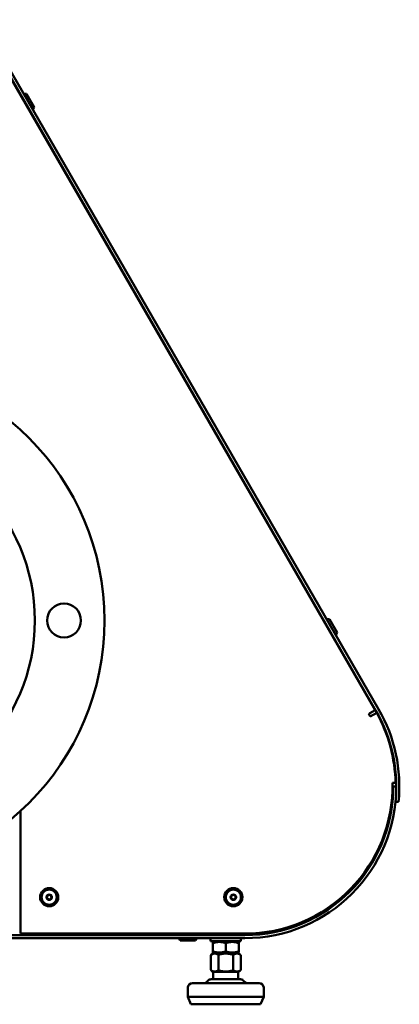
# Model space of a CAD drawing. Header units: millimetres. Extents: x 90 to 4407, y 90 to 14716.
# Tile 16 of 32: x 1872 to 2122, y 1874 to 2523. Entities that reach past the tile are written whole.
import ezdxf

# ---------------------------------------------------------------- set-up
doc = ezdxf.new("R2010")
doc.units = ezdxf.units.MM
doc.header["$LTSCALE"] = 15
doc.layers.add('Etroit visible (ISO)', color=7, linetype='Continuous', lineweight=35)
doc.layers.add('Visible (ISO)', color=7, linetype='Continuous', lineweight=50)

msp = doc.modelspace()

# ---------------------------------------------------------------- linework, layer by layer
at = {"layer": 'Etroit visible (ISO)'}
for p, q in [((1874.52, 2470.01), (1874.3, 2469.89)), ((1876.32, 2466.39), (1876.54, 2466.51)), ((2074.52, 2123.6), (2074.3, 2123.48)), ((2076.32, 2119.98), (2076.54, 2120.1))]:
    msp.add_line(p, q, dxfattribs=at)
at = {"layer": 'Visible (ISO)'}
for p, q in [((1843.84, 2522.64), (2106.28, 2068.09)), ((2106.78, 2067.73), (1844.28, 2522.39)), ((2108.51, 2068.73), (1846.01, 2523.39)), ((1876.14, 2474.39), (1874.26, 2474.46)), ((1876.14, 2474.39), (1881.14, 2465.73)), ((1874.28, 2470.43), (1874.06, 2470.3)), ((1876.78, 2466.1), (1876.56, 2465.97)), ((1881.14, 2465.73), (1880.26, 2464.07)), ((2074.28, 2124.02), (2074.06, 2123.89)), ((2076.14, 2127.98), (2074.26, 2128.05)), ((2076.14, 2127.98), (2081.14, 2119.32)), ((2076.78, 2119.69), (2076.56, 2119.56)), ((2081.14, 2119.32), (2080.26, 2117.66)), ((2101.95, 2065.59), (2102.81, 2066.09)), ((2102.95, 2063.86), (2101.95, 2065.59)), ((2102.81, 2066.09), (2106.28, 2068.09)), ((2107.26, 2066.35), (2102.95, 2063.86)), ((2119.65, 2020.09), (2117.66, 2020.09)), ((2118.17, 2017.73), (2120.17, 2017.73)), ((2121.66, 2007.53), (2119.67, 2007.73)), ((1872.17, 2001.56), (1872.17, 1920.73)), ((2020.17, 1919.73), (1495.17, 1919.73)), ((1495.17, 1917.73), (2020.17, 1917.73)), ((2020.17, 1920.73), (1872.17, 1920.73)), ((1977.67, 1916.13), (1976.67, 1917.73)), ((1987.67, 1916.13), (1977.67, 1916.13)), ((1978.92, 1919.73), (1979.17, 1920.23)), ((1979.17, 1920.73), (1979.17, 1920.23)), ((1979.17, 1920.23), (1982.67, 1920.23)), ((1982.67, 1920.73), (1982.67, 1920.23)), ((1982.67, 1920.23), (1982.67, 1919.73)), ((1982.67, 1920.23), (1986.17, 1920.23)), ((1986.17, 1920.73), (1986.17, 1920.23)), ((1986.17, 1920.23), (1986.42, 1919.73)), ((1987.67, 1916.13), (1988.67, 1917.73)), ((1997.67, 1915.73), (1997.67, 1917.73)), ((2017.67, 1915.73), (1997.67, 1915.73)), ((2000.02, 1915.73), (1999.17, 1915.23)), ((2001.17, 1920.43), (2000.77, 1919.73)), ((2001.17, 1920.73), (2001.17, 1920.43)), ((2001.17, 1920.43), (2007.67, 1920.43)), ((2007.67, 1920.73), (2007.67, 1920.43)), ((2007.67, 1920.43), (2014.17, 1920.43)), ((2007.67, 1920.43), (2007.67, 1919.73)), ((2014.17, 1920.73), (2014.17, 1920.43)), ((2014.57, 1919.73), (2014.17, 1920.43)), ((2015.32, 1915.73), (2016.17, 1915.23)), ((2017.67, 1915.73), (2017.67, 1917.73)), ((1999.17, 1915.23), (1999.17, 1914.48)), ((1999.17, 1914.48), (1999.17, 1908.98)), ((1999.17, 1908.98), (1999.17, 1908.22)), ((2007.67, 1914.48), (2007.67, 1908.98)), ((2016.17, 1914.48), (2016.17, 1915.23)), ((2016.17, 1914.48), (2016.17, 1908.98)), ((2016.17, 1908.22), (2016.17, 1908.98)), ((1997.86, 1896.98), (1997.86, 1906.36)), ((1999.42, 1907.73), (1998.26, 1907.05)), ((2000.02, 1907.73), (1999.17, 1908.22)), ((2015.92, 1907.73), (1999.42, 1907.73)), ((2002.77, 1896.98), (2002.77, 1906.36)), ((2012.58, 1906.36), (2012.58, 1896.98)), ((2015.32, 1907.73), (2016.17, 1908.22)), ((2015.92, 1907.73), (2017.09, 1907.05)), ((2017.49, 1896.98), (2017.49, 1906.36)), ((1999.42, 1895.61), (1998.26, 1896.28)), ((2015.92, 1895.61), (2017.09, 1896.28)), ((1996.12, 1889.9), (1994.46, 1888.38)), ((2017.37, 1890.62), (1997.98, 1890.62)), ((2015.92, 1895.61), (1999.42, 1895.61)), ((1999.42, 1890.62), (1999.42, 1895.61)), ((2015.92, 1890.62), (2015.92, 1895.61)), ((2019.22, 1889.9), (2020.89, 1888.38)), ((1982.67, 1885.12), (1982.67, 1879.12)), ((1985.67, 1888.12), (2029.67, 1888.12)), ((2032.67, 1885.12), (2032.67, 1879.12)), ((1982.67, 1879.12), (2032.67, 1879.12)), ((1984.67, 1874.12), (1982.67, 1879.12)), ((2030.67, 1874.12), (2032.67, 1879.12)), ((1984.67, 1874.12), (2030.67, 1874.12))]:
    msp.add_line(p, q, dxfattribs=at)
for centre, radius in [((1757.68, 2127.23), 170), ((1757.68, 2127.23), 124), ((1900.93, 2127.25), 11.2), ((1891.17, 1944.73), 6), ((1891.17, 1944.73), 5), ((2012.67, 1944.73), 6), ((2012.67, 1944.73), 5), ((1891.17, 1944.73), 1.8), ((1891.17, 1944.73), 1.5), ((2012.67, 1944.73), 1.8), ((2012.67, 1944.73), 1.5)]:
    msp.add_circle(centre, radius, dxfattribs=at)
for centre, radius, start, end in [((1900.93, 2127.25), 11.2, 270.00311, 89.99689), ((2020.17, 2017.73), 100, 354.26083, 30), ((2019.67, 2018.09), 100, 1.14599, 28.85401), ((2020.17, 2017.73), 102, 354.26083, 30), ((2020.17, 2018.23), 97.5, 270, 1.09654), ((2020.17, 2017.73), 100, 270, 0), ((2020.17, 2017.73), 98, 270, 0), ((1997.98, 1887.87), 2.75, 90, 132.39801), ((2017.37, 1887.87), 2.75, 47.60199, 90), ((1985.67, 1885.12), 3, 90, 180), ((1993.79, 1889.12), 1, 270, 312.39801), ((2021.56, 1889.12), 1, 227.60199, 270), ((2029.67, 1885.12), 3, 0, 90)]:
    msp.add_arc(centre, radius, start, end, dxfattribs=at)
for points, weights in [([(1889.43, 1945.14), (1890.05, 1945.79), (1890.66, 1946.44)], [1.00305832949, 1.15823199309, 1.00305832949]), ([(1889.94, 1943.43), (1889.69, 1944.28), (1889.43, 1945.14)], [1.00305832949, 1.15823199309, 1.00305832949]), ([(1891.68, 1943.01), (1890.81, 1943.22), (1889.94, 1943.43)], [1.00305832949, 1.15823199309, 1.00305832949]), ([(1890.66, 1946.44), (1891.53, 1946.23), (1892.4, 1946.03)], [1.00305832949, 1.15823199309, 1.00305832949]), ([(1892.91, 1944.31), (1892.3, 1943.66), (1891.68, 1943.01)], [1.00305832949, 1.15823199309, 1.00305832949]), ([(1892.4, 1946.03), (1892.66, 1945.17), (1892.91, 1944.31)], [1.00305832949, 1.15823199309, 1.00305832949]), ([(2010.89, 1944.58), (2011.27, 1945.39), (2011.65, 1946.2)], [1.00305832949, 1.15823199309, 1.00305832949]), ([(2011.91, 1943.11), (2011.4, 1943.84), (2010.89, 1944.58)], [1.00305832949, 1.15823199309, 1.00305832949]), ([(2011.65, 1946.2), (2012.55, 1946.27), (2013.44, 1946.34)], [1.00305832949, 1.15823199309, 1.00305832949]), ([(2013.69, 1943.25), (2012.8, 1943.18), (2011.91, 1943.11)], [1.00305832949, 1.15823199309, 1.00305832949]), ([(2013.44, 1946.34), (2013.95, 1945.61), (2014.46, 1944.87)], [1.00305832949, 1.15823199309, 1.00305832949]), ([(2014.46, 1944.87), (2014.08, 1944.06), (2013.69, 1943.25)], [1.00305832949, 1.15823199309, 1.00305832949]), ([(1999.17, 1914.48), (2003.42, 1915.89), (2007.67, 1914.48)], [1.0210235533, 1.1789764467, 1.0210235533]), ([(2007.67, 1908.98), (2003.42, 1907.56), (1999.17, 1908.98)], [1.0210235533, 1.1789764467, 1.0210235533]), ([(2007.67, 1914.48), (2011.92, 1915.89), (2016.17, 1914.48)], [1.0210235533, 1.1789764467, 1.0210235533]), ([(2016.17, 1908.98), (2011.92, 1907.56), (2007.67, 1908.98)], [1.0210235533, 1.1789764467, 1.0210235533]), ([(1998.29, 1907.05), (2000.31, 1908.06), (2002.34, 1907.05)], [1, 1.10764117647, 1]), ([(2003.62, 1907.05), (2007.67, 1908.06), (2011.72, 1907.05)], [1, 1.10764117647, 1]), ([(2013.01, 1907.05), (2015.03, 1908.06), (2017.06, 1907.05)], [1, 1.10764117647, 1]), ([(2002.34, 1896.28), (2000.31, 1895.28), (1998.29, 1896.28)], [1, 1.10764117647, 1]), ([(2011.72, 1896.28), (2007.67, 1895.28), (2003.62, 1896.28)], [1, 1.10764117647, 1]), ([(2017.06, 1896.28), (2015.03, 1895.28), (2013.01, 1896.28)], [1, 1.10764117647, 1])]:
    msp.add_rational_spline(points, weights, degree=2, dxfattribs=at)
for points, knots in [([(1997.86, 1906.36), (1997.86, 1906.4), (1997.86, 1906.44), (1997.87, 1906.51), (1997.88, 1906.55), (1997.92, 1906.68), (1997.97, 1906.77), (1998.09, 1906.93), (1998.19, 1907), (1998.28, 1907.05), (1998.28, 1907.05), (1998.29, 1907.05)], [-1.4781383, -1.4781383, -1.4781383, -1.4781383, -1.4675487, -1.4675487, -1.4557774, -1.4557774, -1.4229531, -1.4229531, -1.3695377, -1.3695377, -1.3666834, -1.3666834, -1.3666834, -1.3666834]), ([(2002.34, 1907.05), (2002.34, 1907.05), (2002.35, 1907.05), (2002.44, 1907), (2002.54, 1906.93), (2002.66, 1906.77), (2002.71, 1906.68), (2002.74, 1906.55), (2002.75, 1906.51), (2002.76, 1906.44), (2002.77, 1906.4), (2002.77, 1906.36)], [-0.6041676, -0.6041676, -0.6041676, -0.6041676, -0.6013133, -0.6013133, -0.5478979, -0.5478979, -0.5150736, -0.5150736, -0.5033024, -0.5033024, -0.4927128, -0.4927128, -0.4927128, -0.4927128]), ([(2002.77, 1906.36), (2002.77, 1906.4), (2002.77, 1906.44), (2002.79, 1906.51), (2002.81, 1906.55), (2002.89, 1906.68), (2002.98, 1906.77), (2003.22, 1906.93), (2003.42, 1907), (2003.61, 1907.05), (2003.62, 1907.05), (2003.62, 1907.05)], [-1.4781383, -1.4781383, -1.4781383, -1.4781383, -1.4675487, -1.4675487, -1.4557774, -1.4557774, -1.4229531, -1.4229531, -1.3695377, -1.3695377, -1.3666834, -1.3666834, -1.3666834, -1.3666834]), ([(2011.72, 1907.05), (2011.73, 1907.05), (2011.74, 1907.05), (2011.92, 1907), (2012.12, 1906.93), (2012.36, 1906.77), (2012.46, 1906.68), (2012.54, 1906.55), (2012.55, 1906.51), (2012.57, 1906.44), (2012.58, 1906.4), (2012.58, 1906.36)], [-0.6041676, -0.6041676, -0.6041676, -0.6041676, -0.6013133, -0.6013133, -0.5478979, -0.5478979, -0.5150736, -0.5150736, -0.5033024, -0.5033024, -0.4927128, -0.4927128, -0.4927128, -0.4927128]), ([(2012.58, 1906.36), (2012.58, 1906.4), (2012.58, 1906.44), (2012.59, 1906.51), (2012.6, 1906.55), (2012.64, 1906.68), (2012.69, 1906.77), (2012.81, 1906.93), (2012.91, 1907), (2013, 1907.05), (2013.01, 1907.05), (2013.01, 1907.05)], [-1.4781383, -1.4781383, -1.4781383, -1.4781383, -1.4675487, -1.4675487, -1.4557774, -1.4557774, -1.4229531, -1.4229531, -1.3695377, -1.3695377, -1.3666834, -1.3666834, -1.3666834, -1.3666834]), ([(2017.06, 1907.05), (2017.06, 1907.05), (2017.07, 1907.05), (2017.16, 1907), (2017.26, 1906.93), (2017.38, 1906.77), (2017.43, 1906.68), (2017.47, 1906.55), (2017.48, 1906.51), (2017.49, 1906.44), (2017.49, 1906.4), (2017.49, 1906.36)], [-0.6041676, -0.6041676, -0.6041676, -0.6041676, -0.6013133, -0.6013133, -0.5478979, -0.5478979, -0.5150736, -0.5150736, -0.5033024, -0.5033024, -0.4927128, -0.4927128, -0.4927128, -0.4927128]), ([(1998.29, 1896.28), (1998.28, 1896.29), (1998.28, 1896.29), (1998.19, 1896.33), (1998.09, 1896.41), (1997.97, 1896.57), (1997.92, 1896.66), (1997.88, 1896.78), (1997.87, 1896.83), (1997.86, 1896.9), (1997.86, 1896.94), (1997.86, 1896.98)], [-1.5895932, -1.5895932, -1.5895932, -1.5895932, -1.5867388, -1.5867388, -1.5333235, -1.5333235, -1.5004991, -1.5004991, -1.4887279, -1.4887279, -1.4781383, -1.4781383, -1.4781383, -1.4781383]), ([(2002.77, 1896.98), (2002.77, 1896.94), (2002.76, 1896.9), (2002.75, 1896.83), (2002.74, 1896.78), (2002.71, 1896.66), (2002.66, 1896.57), (2002.54, 1896.41), (2002.44, 1896.33), (2002.35, 1896.29), (2002.34, 1896.29), (2002.34, 1896.28)], [-0.4927128, -0.4927128, -0.4927128, -0.4927128, -0.4821232, -0.4821232, -0.4703519, -0.4703519, -0.4375276, -0.4375276, -0.3841122, -0.3841122, -0.3812579, -0.3812579, -0.3812579, -0.3812579]), ([(2003.62, 1896.28), (2003.62, 1896.29), (2003.61, 1896.29), (2003.42, 1896.33), (2003.22, 1896.41), (2002.98, 1896.57), (2002.89, 1896.66), (2002.81, 1896.78), (2002.79, 1896.83), (2002.77, 1896.9), (2002.77, 1896.94), (2002.77, 1896.98)], [-1.5895932, -1.5895932, -1.5895932, -1.5895932, -1.5867388, -1.5867388, -1.5333235, -1.5333235, -1.5004991, -1.5004991, -1.4887279, -1.4887279, -1.4781383, -1.4781383, -1.4781383, -1.4781383]), ([(2012.58, 1896.98), (2012.58, 1896.94), (2012.57, 1896.9), (2012.55, 1896.83), (2012.54, 1896.78), (2012.46, 1896.66), (2012.36, 1896.57), (2012.12, 1896.41), (2011.92, 1896.33), (2011.74, 1896.29), (2011.73, 1896.29), (2011.72, 1896.28)], [-0.4927128, -0.4927128, -0.4927128, -0.4927128, -0.4821232, -0.4821232, -0.4703519, -0.4703519, -0.4375276, -0.4375276, -0.3841122, -0.3841122, -0.3812579, -0.3812579, -0.3812579, -0.3812579]), ([(2013.01, 1896.28), (2013.01, 1896.29), (2013, 1896.29), (2012.91, 1896.33), (2012.81, 1896.41), (2012.69, 1896.57), (2012.64, 1896.66), (2012.6, 1896.78), (2012.59, 1896.83), (2012.58, 1896.9), (2012.58, 1896.94), (2012.58, 1896.98)], [-1.5895932, -1.5895932, -1.5895932, -1.5895932, -1.5867388, -1.5867388, -1.5333235, -1.5333235, -1.5004991, -1.5004991, -1.4887279, -1.4887279, -1.4781383, -1.4781383, -1.4781383, -1.4781383]), ([(2017.49, 1896.98), (2017.49, 1896.94), (2017.49, 1896.9), (2017.48, 1896.83), (2017.47, 1896.78), (2017.43, 1896.66), (2017.38, 1896.57), (2017.26, 1896.41), (2017.16, 1896.33), (2017.07, 1896.29), (2017.06, 1896.29), (2017.06, 1896.28)], [-0.4927128, -0.4927128, -0.4927128, -0.4927128, -0.4821232, -0.4821232, -0.4703519, -0.4703519, -0.4375276, -0.4375276, -0.3841122, -0.3841122, -0.3812579, -0.3812579, -0.3812579, -0.3812579])]:
    msp.add_open_spline(points, degree=3, knots=knots, dxfattribs=at)

doc.saveas('drawing.dxf')
